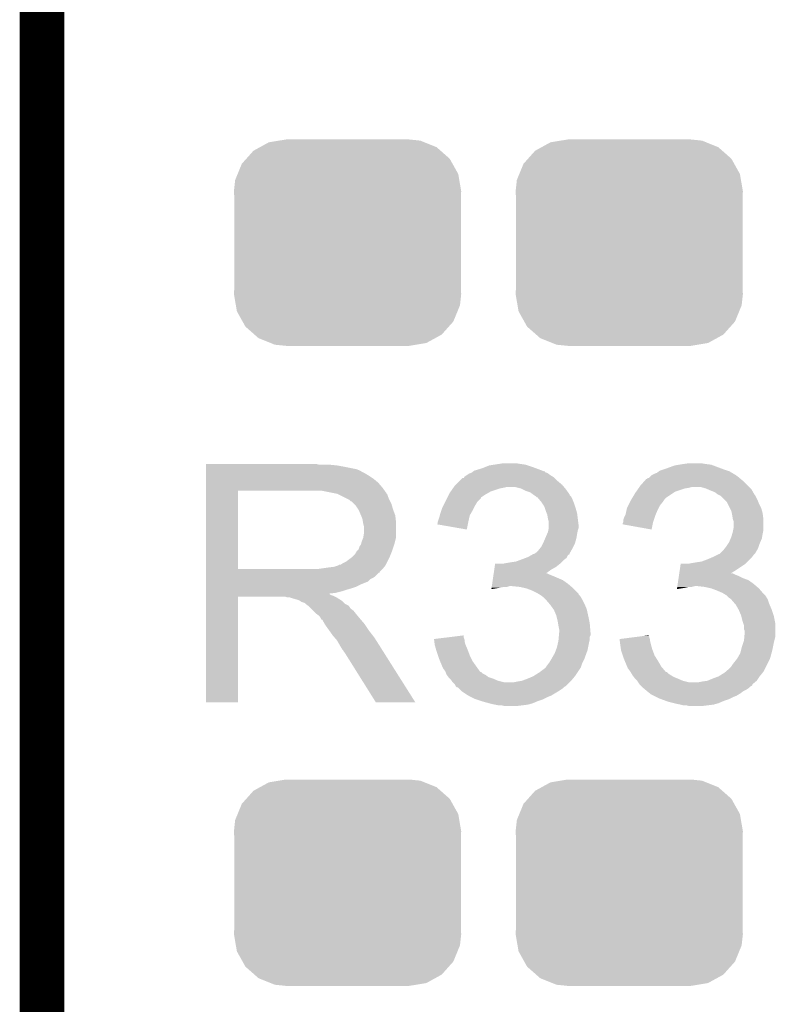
# Model space of a CAD drawing. Extents: x -1.3 to 24.2, y -3.9 to 53.4.
# Tile 30 of 42: x -1.3 to 1.2, y 28.4 to 31.7. Entities that reach past the tile are written whole.
import ezdxf

# ---------------------------------------------------------------- set-up
doc = ezdxf.new("R2010")
doc.units = 0
doc.layers.get('0').update_dxf_attribs({"linetype": 'CONTINUOUS'})
for name, color, linetype in [('LTE_CAT_1_5_CLICK_V101_GKO', 9, 'CONTINUOUS'), ('LTE_CAT_1_5_CLICK_V101_GTO', 11, 'CONTINUOUS'), ('LTE_CAT_1_5_CLICK_V101_GTS', 8, 'CONTINUOUS')]:
    doc.layers.add(name, color=color, linetype=linetype)

# ---------------------------------------------------------------- blocks, each defined once
blk = doc.blocks.new('CUSTOM_49')
for points in [[(-0.298526, 0.325596), (-0.268438, 0.342124), (0.30335, 0.325596), (0.2622, 0.342124)], [(-0.268438, 0.342124), (-0.233628, 0.347838), (0.2622, 0.342124), (0.247972, 0.347838)], [(-0.233628, 0.347838), (-0.20955, 0.35179), (0.247972, 0.347838), (0.20955, 0.35179)], [(-0.34504, 0.286174), (-0.320744, 0.31339), (0.348152, 0.286174), (0.317222, 0.31339)], [(-0.320744, 0.31339), (-0.298526, 0.325596), (0.317222, 0.31339), (0.30335, 0.325596)], [(-0.37475, 0.234078), (-0.360486, 0.26887), (0.377262, 0.234078), (0.357822, 0.26887)], [(-0.360486, 0.26887), (-0.34504, 0.286174), (0.357822, 0.26887), (0.348152, 0.286174)], [(-0.38735, 0.17526), (-0.383124, 0.213652), (0.38735, 0.17526), (0.380766, 0.213652)], [(-0.383124, 0.213652), (-0.37475, 0.234078), (0.380766, 0.213652), (0.377262, 0.234078)], [(-0.38608, 0.154124), (-0.38735, 0.17526), (0.38608, 0.154124), (0.38735, 0.17526)], [(-0.38608, -0.154124), (-0.38608, 0.154124), (0.38608, -0.154124), (0.38608, 0.154124)], [(-0.38735, -0.17526), (-0.38608, -0.154124), (0.38735, -0.17526), (0.38608, -0.154124)], [(-0.380764, -0.213652), (-0.38735, -0.17526), (0.383124, -0.213652), (0.38735, -0.17526)], [(-0.377262, -0.234078), (-0.380764, -0.213652), (0.374748, -0.234078), (0.383124, -0.213652)], [(-0.35782, -0.26887), (-0.377262, -0.234078), (0.360486, -0.26887), (0.374748, -0.234078)], [(-0.348152, -0.286174), (-0.35782, -0.26887), (0.345038, -0.286174), (0.360486, -0.26887)], [(-0.31722, -0.31339), (-0.348152, -0.286174), (0.320744, -0.31339), (0.345038, -0.286174)], [(-0.30335, -0.325596), (-0.31722, -0.31339), (0.298524, -0.325596), (0.320744, -0.31339)], [(-0.262198, -0.342124), (-0.30335, -0.325596), (0.268438, -0.342124), (0.298524, -0.325596)], [(-0.247972, -0.347838), (-0.262198, -0.342124), (0.233626, -0.347838), (0.268438, -0.342124)], [(-0.20955, -0.35179), (-0.247972, -0.347838), (0.20955, -0.35179), (0.233626, -0.347838)]]:
    blk.add_solid(points)

msp = doc.modelspace()

# ---------------------------------------------------------------- linework, layer by layer
at = {"layer": 'LTE_CAT_1_5_CLICK_V101_GKO', "const_width": 0.1524}
msp.add_lwpolyline([(-1.27, -3.81), (-1.27, 51.054)], dxfattribs=at)
at = {"layer": 'LTE_CAT_1_5_CLICK_V101_GTO'}
for points in [[(-0.71118, 30.22854), (-0.711178, 30.23108), (-0.325118, 30.22854), (-0.335278, 30.23108)], [(-0.71118, 30.226), (-0.71118, 30.22854), (-0.26416, 30.226), (-0.28956, 30.22854)], [(-0.71118, 30.22092), (-0.71118, 30.226), (-0.23622, 30.22092), (-0.26416, 30.226)], [(-0.71118, 30.213298), (-0.71118, 30.22092), (-0.198118, 30.213298), (-0.23622, 30.22092)], [(-0.71118, 30.208218), (-0.71118, 30.213298), (-0.185418, 30.208218), (-0.198118, 30.213298)], [(0.203202, 30.208222), (0.2286, 30.215838), (0.435186, 30.208222), (0.414874, 30.215838)], [(0.2286, 30.215838), (0.241302, 30.22092), (0.414874, 30.215838), (0.40132, 30.22092)], [(0.241302, 30.22092), (0.254002, 30.226), (0.40132, 30.22092), (0.386078, 30.226)], [(0.254002, 30.226), (0.270498, 30.228538), (0.386078, 30.226), (0.378462, 30.228538)], [(0.270498, 30.228538), (0.28702, 30.23108), (0.378462, 30.228538), (0.36068, 30.23108)], [(0.28702, 30.23108), (0.302262, 30.23362), (0.36068, 30.23108), (0.345438, 30.23362)], [(0.835662, 30.20822), (0.8509, 30.2133), (1.066794, 30.20822), (1.05156, 30.2133)], [(0.8509, 30.2133), (0.85852, 30.21584), (1.05156, 30.2133), (1.044788, 30.21584)], [(0.85852, 30.21584), (0.886462, 30.226), (1.044788, 30.21584), (1.017694, 30.226)], [(0.886462, 30.226), (0.901688, 30.228538), (1.017694, 30.226), (1.010924, 30.228538)], [(0.901688, 30.228538), (0.91694, 30.23108), (1.010924, 30.228538), (0.9906, 30.23108)], [(0.91694, 30.23108), (0.934722, 30.23362), (0.9906, 30.23108), (0.975358, 30.23362)], [(-0.71118, 30.20314), (-0.71118, 30.208218), (-0.177798, 30.20314), (-0.185418, 30.208218)], [(-0.71118, 30.19806), (-0.71118, 30.20314), (-0.167642, 30.19806), (-0.177798, 30.20314)], [(-0.71118, 30.190442), (-0.71118, 30.19806), (-0.15494, 30.190442), (-0.167642, 30.19806)], [(-0.71118, 30.18028), (-0.71118, 30.190442), (-0.1397, 30.18028), (-0.15494, 30.190442)], [(-0.71118, 30.16758), (-0.71118, 30.18028), (-0.124458, 30.16758), (-0.1397, 30.18028)], [(0.152402, 30.17266), (0.162566, 30.18282), (0.48768, 30.17266), (0.47752, 30.18282)], [(0.162566, 30.18282), (0.167646, 30.182834), (0.47752, 30.18282), (0.477506, 30.182834)], [(0.167646, 30.182834), (0.16891, 30.185358), (0.477506, 30.182834), (0.474982, 30.185358)], [(0.16891, 30.185358), (0.170184, 30.1879), (0.474982, 30.185358), (0.470746, 30.1879)], [(0.170184, 30.1879), (0.177798, 30.192978), (0.470746, 30.1879), (0.462282, 30.192978)], [(0.177798, 30.192978), (0.18542, 30.19806), (0.462282, 30.192978), (0.455506, 30.19806)], [(0.18542, 30.19806), (0.19303, 30.200598), (0.455506, 30.19806), (0.452122, 30.200598)], [(0.19303, 30.200598), (0.193042, 30.200602), (0.452122, 30.200598), (0.452112, 30.200602)], [(0.193042, 30.200602), (0.19642, 30.203136), (0.452112, 30.200602), (0.444516, 30.203136)], [(0.19642, 30.203136), (0.199782, 30.205658), (0.444516, 30.203136), (0.4445, 30.205658)], [(0.199782, 30.205658), (0.199812, 30.20568), (0.4445, 30.205658), (0.441964, 30.20568)], [(0.199812, 30.20568), (0.203202, 30.208222), (0.441964, 30.20568), (0.435186, 30.208222)], [(0.783172, 30.172662), (0.789946, 30.18028), (1.120138, 30.172662), (1.110998, 30.18028)], [(0.789946, 30.18028), (0.792486, 30.180286), (1.110998, 30.18028), (1.11099, 30.180286)], [(0.792486, 30.180286), (0.795026, 30.18282), (1.11099, 30.180286), (1.10795, 30.18282)], [(0.795026, 30.18282), (0.797566, 30.182826), (1.10795, 30.18282), (1.107942, 30.182826)], [(0.797566, 30.182826), (0.8001, 30.18536), (1.107942, 30.182826), (1.1049, 30.18536)], [(0.8001, 30.18536), (0.80772, 30.19298), (1.1049, 30.18536), (1.09474, 30.19298)], [(0.80772, 30.19298), (0.807724, 30.192982), (1.09474, 30.19298), (1.094738, 30.192982)], [(0.807724, 30.192982), (0.817882, 30.19806), (1.094738, 30.192982), (1.086272, 30.19806)], [(0.817882, 30.19806), (0.825496, 30.2006), (1.086272, 30.19806), (1.082038, 30.2006)], [(0.825496, 30.2006), (0.825502, 30.200602), (1.082038, 30.2006), (1.082036, 30.200602)], [(0.825502, 30.200602), (0.828884, 30.203138), (1.082036, 30.200602), (1.076964, 30.203138)], [(0.828884, 30.203138), (0.832268, 30.205676), (1.076964, 30.203138), (1.074422, 30.205676)], [(0.832268, 30.205676), (0.835662, 30.20822), (1.074422, 30.205676), (1.066794, 30.20822)], [(-0.711182, 30.149802), (-0.71118, 30.16758), (-0.10922, 30.149802), (-0.124458, 30.16758)], [(-0.711182, 30.13964), (-0.711182, 30.149802), (-0.101962, 30.13964), (-0.10922, 30.149802)], [(0.122936, 30.1371), (0.130046, 30.147258), (0.259078, 30.1371), (0.28956, 30.147258)], [(0.130046, 30.147258), (0.131826, 30.1498), (0.28956, 30.147258), (0.30226, 30.1498)], [(0.131826, 30.1498), (0.133604, 30.15234), (0.30226, 30.1498), (0.312418, 30.15234)], [(0.133604, 30.15234), (0.137162, 30.157422), (0.509272, 30.15234), (0.505036, 30.157422)], [(0.137162, 30.157422), (0.139698, 30.159958), (0.505036, 30.157422), (0.502922, 30.159958)], [(0.139698, 30.159958), (0.152402, 30.17266), (0.502922, 30.159958), (0.48768, 30.17266)], [(0.363218, 30.147262), (0.342898, 30.15234), (0.513502, 30.147262), (0.509272, 30.15234)], [(0.368302, 30.14472), (0.363218, 30.147262), (0.51562, 30.14472), (0.513502, 30.147262)], [(0.37846, 30.13964), (0.368302, 30.14472), (0.519248, 30.13964), (0.51562, 30.14472)], [(0.755392, 30.137098), (0.762506, 30.147258), (0.888996, 30.137098), (0.919478, 30.147258)], [(0.762506, 30.147258), (0.764284, 30.1498), (0.919478, 30.147258), (0.93472, 30.1498)], [(0.764284, 30.1498), (0.766064, 30.15234), (0.93472, 30.1498), (0.944878, 30.15234)], [(0.766064, 30.15234), (0.769622, 30.157422), (1.14046, 30.15234), (1.135378, 30.157422)], [(0.769622, 30.157422), (0.783172, 30.172662), (1.135378, 30.157422), (1.120138, 30.172662)], [(0.99314, 30.147262), (0.975358, 30.15234), (1.145538, 30.147262), (1.14046, 30.15234)], [(0.999076, 30.144718), (0.99314, 30.147262), (1.148082, 30.144718), (1.145538, 30.147262)], [(1.01092, 30.13964), (0.999076, 30.144718), (1.150986, 30.13964), (1.148082, 30.144718)], [(-0.711188, 29.872962), (-0.711182, 30.13962), (-0.60198, 29.872962), (-0.601978, 30.13962)], [(-0.711182, 30.13962), (-0.711182, 30.13964), (-0.601978, 30.13962), (-0.34798, 30.13964)], [(-0.276844, 30.132016), (-0.314958, 30.13964), (-0.09652, 30.132016), (-0.101962, 30.13964)], [(-0.264166, 30.12948), (-0.276844, 30.132016), (-0.096498, 30.12948), (-0.09652, 30.132016)], [(-0.264158, 30.129478), (-0.264166, 30.12948), (-0.096182, 30.129478), (-0.096498, 30.12948)], [(-0.26413, 30.129464), (-0.264158, 30.129478), (-0.093976, 30.129464), (-0.096182, 30.129478)], [(-0.248922, 30.12186), (-0.26413, 30.129464), (-0.09144, 30.12186), (-0.093976, 30.129464)], [(-0.223522, 30.10916), (-0.248922, 30.12186), (-0.08636, 30.10916), (-0.09144, 30.12186)], [(-0.22352, 30.109158), (-0.223522, 30.10916), (-0.086358, 30.109158), (-0.08636, 30.10916)], [(-0.218434, 30.10408), (-0.22352, 30.109158), (-0.083818, 30.10408), (-0.086358, 30.109158)], [(0.104138, 30.101538), (0.110488, 30.114234), (0.213358, 30.101538), (0.226054, 30.114234)], [(0.110488, 30.114234), (0.111756, 30.11677), (0.226054, 30.114234), (0.22606, 30.11677)], [(0.111756, 30.11677), (0.11684, 30.12694), (0.22606, 30.11677), (0.2413, 30.12694)], [(0.11684, 30.12694), (0.119382, 30.13202), (0.2413, 30.12694), (0.250188, 30.13202)], [(0.119382, 30.13202), (0.122936, 30.1371), (0.250188, 30.13202), (0.259078, 30.1371)], [(0.393698, 30.13456), (0.37846, 30.13964), (0.522876, 30.13456), (0.519248, 30.13964)], [(0.40386, 30.12694), (0.393698, 30.13456), (0.528318, 30.12694), (0.522876, 30.13456)], [(0.403866, 30.126936), (0.40386, 30.12694), (0.52832, 30.126936), (0.528318, 30.12694)], [(0.40768, 30.124394), (0.403866, 30.126936), (0.528326, 30.124394), (0.52832, 30.126936)], [(0.41148, 30.12186), (0.40768, 30.124394), (0.53086, 30.12186), (0.528326, 30.124394)], [(0.414024, 30.119316), (0.41148, 30.12186), (0.533402, 30.119316), (0.53086, 30.12186)], [(0.416554, 30.116786), (0.414024, 30.119316), (0.534668, 30.116786), (0.533402, 30.119316)], [(0.419092, 30.11678), (0.416554, 30.116786), (0.53467, 30.11678), (0.534668, 30.116786)], [(0.425446, 30.10916), (0.419092, 30.11678), (0.53848, 30.10916), (0.53467, 30.11678)], [(0.4318, 30.10154), (0.425446, 30.10916), (0.54153, 30.10154), (0.53848, 30.10916)], [(0.7366, 30.106618), (0.738124, 30.10916), (0.849204, 30.106618), (0.8509, 30.10916)], [(0.738124, 30.10916), (0.742694, 30.116778), (0.8509, 30.10916), (0.858518, 30.116778)], [(0.742694, 30.116778), (0.751838, 30.13202), (0.858518, 30.116778), (0.881378, 30.13202)], [(0.751838, 30.13202), (0.755392, 30.137098), (0.881378, 30.13202), (0.888996, 30.137098)], [(1.02362, 30.13456), (1.01092, 30.13964), (1.153888, 30.13456), (1.150986, 30.13964)], [(1.03378, 30.126942), (1.02362, 30.13456), (1.158242, 30.126942), (1.153888, 30.13456)], [(1.033784, 30.12694), (1.03378, 30.126942), (1.158242, 30.12694), (1.158242, 30.126942)], [(1.03887, 30.124396), (1.033784, 30.12694), (1.160782, 30.124396), (1.158242, 30.12694)], [(1.043936, 30.121862), (1.03887, 30.124396), (1.16205, 30.121862), (1.160782, 30.124396)], [(1.056638, 30.10916), (1.043936, 30.121862), (1.1684, 30.10916), (1.16205, 30.121862)], [(1.064258, 30.10154), (1.056638, 30.10916), (1.171448, 30.10154), (1.1684, 30.10916)], [(-0.215894, 30.104074), (-0.218434, 30.10408), (-0.083816, 30.104074), (-0.083818, 30.10408)], [(-0.205738, 30.093918), (-0.215894, 30.104074), (-0.078738, 30.093918), (-0.083816, 30.104074)], [(-0.20066, 30.08884), (-0.205738, 30.093918), (-0.077286, 30.08884), (-0.078738, 30.093918)], [(-0.192192, 30.07614), (-0.20066, 30.08884), (-0.07366, 30.07614), (-0.077286, 30.08884)], [(-0.1905, 30.0736), (-0.192192, 30.07614), (-0.072706, 30.0736), (-0.07366, 30.07614)], [(0.09144, 30.073602), (0.09398, 30.08122), (0.19812, 30.073602), (0.201928, 30.08122)], [(0.09398, 30.08122), (0.09779, 30.08884), (0.201928, 30.08122), (0.20574, 30.08884)], [(0.09779, 30.08884), (0.104138, 30.101538), (0.20574, 30.08884), (0.213358, 30.101538)], [(0.435186, 30.096462), (0.4318, 30.10154), (0.54356, 30.096462), (0.54153, 30.10154)], [(0.441958, 30.086304), (0.435186, 30.096462), (0.546946, 30.086304), (0.54356, 30.096462)], [(0.443654, 30.08122), (0.441958, 30.086304), (0.54864, 30.08122), (0.546946, 30.086304)], [(0.44704, 30.071058), (0.443654, 30.08122), (0.551544, 30.071058), (0.54864, 30.08122)], [(0.722206, 30.0736), (0.7239, 30.081222), (0.82804, 30.0736), (0.83185, 30.081222)], [(0.7239, 30.081222), (0.727708, 30.088838), (0.83185, 30.081222), (0.835658, 30.088838)], [(0.727708, 30.088838), (0.73406, 30.10154), (0.835658, 30.088838), (0.84582, 30.10154)], [(0.73406, 30.10154), (0.7366, 30.106618), (0.84582, 30.10154), (0.849204, 30.106618)], [(1.0668, 30.09646), (1.064258, 30.10154), (1.17348, 30.09646), (1.171448, 30.10154)], [(1.07442, 30.081218), (1.0668, 30.09646), (1.181102, 30.081218), (1.17348, 30.09646)], [(1.079498, 30.071062), (1.07442, 30.081218), (1.184004, 30.071062), (1.181102, 30.081218)], [(-0.18288, 30.05582), (-0.1905, 30.0736), (-0.06604, 30.05582), (-0.072706, 30.0736)], [(-0.182878, 30.055818), (-0.18288, 30.05582), (-0.06604, 30.055818), (-0.06604, 30.05582)], [(-0.1778, 30.043118), (-0.182878, 30.055818), (-0.064628, 30.043118), (-0.06604, 30.055818)], [(-0.176106, 30.032958), (-0.1778, 30.043118), (-0.0635, 30.032958), (-0.064628, 30.043118)], [(0.078742, 30.032962), (0.083818, 30.0482), (0.18288, 30.032962), (0.186264, 30.0482)], [(0.083818, 30.0482), (0.085722, 30.055816), (0.186264, 30.0482), (0.187958, 30.055816)], [(0.085722, 30.055816), (0.08636, 30.058358), (0.187958, 30.055816), (0.18941, 30.058358)], [(0.08636, 30.058358), (0.09144, 30.073602), (0.18941, 30.058358), (0.19812, 30.073602)], [(0.450088, 30.063438), (0.44704, 30.071058), (0.55372, 30.063438), (0.551544, 30.071058)], [(0.452118, 30.058362), (0.450088, 30.063438), (0.554356, 30.058362), (0.55372, 30.063438)], [(0.45466, 30.04312), (0.452118, 30.058362), (0.55626, 30.04312), (0.554356, 30.058362)], [(0.457198, 30.035502), (0.45466, 30.04312), (0.557212, 30.035502), (0.55626, 30.04312)], [(0.7112, 30.032964), (0.711202, 30.040582), (0.8128, 30.032964), (0.81534, 30.040582)], [(0.711202, 30.040582), (0.71374, 30.0482), (0.81534, 30.040582), (0.81788, 30.0482)], [(0.71374, 30.0482), (0.71755, 30.05582), (0.81788, 30.0482), (0.82042, 30.05582)], [(0.71755, 30.05582), (0.718822, 30.058362), (0.82042, 30.05582), (0.821508, 30.058362)], [(0.718822, 30.058362), (0.722206, 30.0736), (0.821508, 30.058362), (0.82804, 30.0736)], [(1.081024, 30.063438), (1.079498, 30.071062), (1.18618, 30.063438), (1.184004, 30.071062)], [(1.08204, 30.05836), (1.081024, 30.063438), (1.186816, 30.05836), (1.18618, 30.063438)], [(1.08458, 30.04312), (1.08204, 30.05836), (1.18872, 30.04312), (1.186816, 30.05836)], [(1.084582, 30.043118), (1.08458, 30.04312), (1.18872, 30.043118), (1.18872, 30.04312)], [(1.087118, 30.035502), (1.084582, 30.043118), (1.18872, 30.035502), (1.18872, 30.043118)], [(-0.17526, 30.02788), (-0.176106, 30.032958), (-0.0635, 30.02788), (-0.0635, 30.032958)], [(-0.17272, 30.017718), (-0.17526, 30.02788), (-0.0635, 30.017718), (-0.0635, 30.02788)], [(-0.17272, 29.994858), (-0.17272, 30.017718), (-0.0635, 29.994858), (-0.0635, 30.017718)], [(0.07623, 30.025372), (0.07874, 30.027886), (0.181354, 30.025372), (0.18186, 30.027886)], [(0.177778, 30.007564), (0.07623, 30.025372), (0.177778, 30.007564), (0.181354, 30.025372)], [(0.07874, 30.03296), (0.078742, 30.032962), (0.18288, 30.03296), (0.18288, 30.032962)], [(0.07874, 30.027886), (0.07874, 30.03296), (0.18186, 30.027886), (0.18288, 30.03296)], [(0.455674, 30.005018), (0.457198, 30.012638), (0.55626, 30.005018), (0.558798, 30.012638)], [(0.4572, 30.022798), (0.457198, 30.035502), (0.5588, 30.022798), (0.557212, 30.035502)], [(0.457198, 30.012638), (0.4572, 30.012642), (0.558798, 30.012638), (0.558798, 30.012642)], [(0.4572, 30.012642), (0.4572, 30.022798), (0.558798, 30.012642), (0.5588, 30.022798)], [(0.70866, 30.025358), (0.708662, 30.027884), (0.811272, 30.025358), (0.81178, 30.027884)], [(0.807698, 30.007564), (0.70866, 30.025358), (0.807698, 30.007564), (0.811272, 30.025358)], [(0.708662, 30.027884), (0.711196, 30.032958), (0.81178, 30.027884), (0.8128, 30.032958)], [(0.711196, 30.032958), (0.7112, 30.032964), (0.8128, 30.032958), (0.8128, 30.032964)], [(1.085594, 30.005018), (1.08712, 30.012642), (1.18872, 30.005018), (1.18872, 30.012642)], [(1.08712, 30.012642), (1.087118, 30.035502), (1.18872, 30.012642), (1.18872, 30.035502)], [(-0.18034, 29.966918), (-0.175262, 29.979618), (-0.066676, 29.966918), (-0.0635, 29.979618)], [(-0.175262, 29.979618), (-0.17272, 29.994858), (-0.0635, 29.979618), (-0.0635, 29.994858)], [(0.43942, 29.96438), (0.44486, 29.977078), (0.54755, 29.96438), (0.55118, 29.977078)], [(0.44486, 29.977078), (0.451392, 29.99232), (0.55118, 29.977078), (0.55372, 29.99232)], [(0.451392, 29.99232), (0.45466, 29.999942), (0.55372, 29.99232), (0.555244, 29.999942)], [(0.45466, 29.999942), (0.455674, 30.005018), (0.555244, 29.999942), (0.55626, 30.005018)], [(1.07188, 29.96438), (1.077322, 29.977078), (1.178196, 29.96438), (1.183638, 29.977078)], [(1.077322, 29.977078), (1.079502, 29.98216), (1.183638, 29.977078), (1.184484, 29.98216)], [(1.079502, 29.98216), (1.082404, 29.99232), (1.184484, 29.98216), (1.18618, 29.99232)], [(1.082404, 29.99232), (1.08458, 29.999938), (1.18618, 29.99232), (1.187702, 29.999938)], [(1.08458, 29.999938), (1.085594, 30.005018), (1.187702, 29.999938), (1.18872, 30.005018)], [(-0.193054, 29.93644), (-0.1905, 29.94152), (-0.0762, 29.93644), (-0.074508, 29.94152)], [(-0.1905, 29.94152), (-0.18796, 29.94914), (-0.074508, 29.94152), (-0.071968, 29.94914)], [(-0.18796, 29.94914), (-0.182882, 29.956756), (-0.071968, 29.94914), (-0.06943, 29.956756)], [(-0.182882, 29.956756), (-0.182246, 29.959302), (-0.06943, 29.956756), (-0.06858, 29.959302)], [(-0.182246, 29.959302), (-0.18034, 29.966918), (-0.06858, 29.959302), (-0.066676, 29.966918)], [(0.421642, 29.936442), (0.427738, 29.944062), (0.534126, 29.936442), (0.53848, 29.944062)], [(0.427738, 29.944062), (0.431802, 29.949142), (0.53848, 29.944062), (0.54102, 29.949142)], [(0.431802, 29.949142), (0.43688, 29.9593), (0.54102, 29.949142), (0.5461, 29.9593)], [(0.43688, 29.9593), (0.43942, 29.96438), (0.5461, 29.9593), (0.54755, 29.96438)], [(1.051562, 29.936442), (1.057654, 29.944058), (1.166586, 29.936442), (1.17094, 29.944058)], [(1.057654, 29.944058), (1.06172, 29.94914), (1.17094, 29.944058), (1.172632, 29.94914)], [(1.06172, 29.94914), (1.068492, 29.9593), (1.172632, 29.94914), (1.17602, 29.9593)], [(1.068492, 29.9593), (1.07188, 29.96438), (1.17602, 29.9593), (1.178196, 29.96438)], [(-0.233682, 29.89834), (-0.21675, 29.91104), (-0.09271, 29.89834), (-0.08636, 29.91104)], [(-0.21675, 29.91104), (-0.213362, 29.91358), (-0.08636, 29.91104), (-0.085344, 29.91358)], [(-0.213362, 29.91358), (-0.203202, 29.923738), (-0.085344, 29.91358), (-0.081282, 29.923738)], [(-0.203202, 29.923738), (-0.195584, 29.93643), (-0.081282, 29.923738), (-0.076204, 29.93643)], [(-0.195584, 29.93643), (-0.193054, 29.93644), (-0.076204, 29.93643), (-0.0762, 29.93644)], [(0.35898, 29.903418), (0.379308, 29.91104), (0.508, 29.903418), (0.518156, 29.91104)], [(0.379308, 29.91104), (0.386082, 29.91358), (0.518156, 29.91104), (0.519426, 29.91358)], [(0.386082, 29.91358), (0.399408, 29.921194), (0.519426, 29.91358), (0.523238, 29.921194)], [(0.399408, 29.921194), (0.403854, 29.923734), (0.523238, 29.921194), (0.528306, 29.923734)], [(0.403854, 29.923734), (0.403866, 29.92374), (0.528306, 29.923734), (0.528306, 29.92374)], [(0.403866, 29.92374), (0.406406, 29.923744), (0.528306, 29.92374), (0.528306, 29.923744)], [(0.406406, 29.923744), (0.4102, 29.926274), (0.528306, 29.923744), (0.52832, 29.926274)], [(0.4102, 29.926274), (0.414022, 29.928822), (0.52832, 29.926274), (0.529774, 29.928822)], [(0.414022, 29.928822), (0.421642, 29.936442), (0.529774, 29.928822), (0.534126, 29.936442)], [(0.99822, 29.90596), (1.010072, 29.91104), (1.142998, 29.90596), (1.148078, 29.91104)], [(1.010072, 29.91104), (1.016, 29.91358), (1.148078, 29.91104), (1.149982, 29.91358)], [(1.016, 29.91358), (1.031238, 29.921198), (1.149982, 29.91358), (1.1557, 29.921198)], [(1.031238, 29.921198), (1.036324, 29.92374), (1.1557, 29.921198), (1.158238, 29.92374)], [(1.036324, 29.92374), (1.038866, 29.923746), (1.158238, 29.92374), (1.158244, 29.923746)], [(1.038866, 29.923746), (1.0414, 29.92628), (1.158244, 29.923746), (1.160778, 29.92628)], [(1.0414, 29.92628), (1.051562, 29.936442), (1.160778, 29.92628), (1.166586, 29.936442)], [(-0.711188, 29.87294), (-0.711188, 29.872962), (-0.330202, 29.87294), (-0.60198, 29.872962)], [(-0.711188, 29.862774), (-0.711188, 29.87294), (-0.11938, 29.862774), (-0.10922, 29.87294)], [(-0.330202, 29.87294), (-0.29464, 29.87802), (-0.10922, 29.87294), (-0.105156, 29.87802)], [(-0.29464, 29.87802), (-0.274322, 29.88056), (-0.105156, 29.87802), (-0.103124, 29.88056)], [(-0.274322, 29.88056), (-0.259084, 29.88564), (-0.103124, 29.88056), (-0.09906, 29.88564)], [(-0.259084, 29.88564), (-0.256546, 29.888174), (-0.09906, 29.88564), (-0.097794, 29.888174)], [(-0.256546, 29.888174), (-0.251464, 29.88818), (-0.097794, 29.888174), (-0.09779, 29.88818)], [(-0.251464, 29.88818), (-0.243842, 29.893258), (-0.09779, 29.88818), (-0.095252, 29.893258)], [(-0.243842, 29.893258), (-0.233682, 29.89834), (-0.095252, 29.893258), (-0.09271, 29.89834)], [(0.271346, 29.8704), (0.272842, 29.880558), (0.464818, 29.8704), (0.482598, 29.880558)], [(0.272842, 29.880558), (0.274338, 29.890718), (0.482598, 29.880558), (0.495298, 29.890718)], [(0.274338, 29.890718), (0.27434, 29.89072), (0.495298, 29.890718), (0.4953, 29.89072)], [(0.299722, 29.89072), (0.31242, 29.89326), (0.4953, 29.89072), (0.49784, 29.89326)], [(0.31242, 29.89326), (0.32766, 29.8958), (0.49784, 29.89326), (0.50038, 29.8958)], [(0.32766, 29.8958), (0.345444, 29.898342), (0.50038, 29.8958), (0.502922, 29.898342)], [(0.345444, 29.898342), (0.35898, 29.903418), (0.502922, 29.898342), (0.508, 29.903418)], [(0.903806, 29.8704), (0.9068, 29.89072), (1.09728, 29.8704), (1.12776, 29.89072)], [(0.932182, 29.89072), (0.94488, 29.89326), (1.12776, 29.89072), (1.130298, 29.89326)], [(0.94488, 29.89326), (0.96012, 29.8958), (1.130298, 29.89326), (1.132838, 29.8958)], [(0.96012, 29.8958), (0.977904, 29.898342), (1.132838, 29.8958), (1.13538, 29.898342)], [(0.977904, 29.898342), (0.99822, 29.90596), (1.13538, 29.898342), (1.142998, 29.90596)], [(-0.71119, 29.86024), (-0.711188, 29.862774), (-0.119402, 29.86024), (-0.11938, 29.862774)], [(-0.71119, 29.860234), (-0.71119, 29.86024), (-0.121926, 29.860234), (-0.119402, 29.86024)], [(-0.71119, 29.84754), (-0.71119, 29.860234), (-0.13462, 29.84754), (-0.121926, 29.860234)], [(-0.71119, 29.84246), (-0.71119, 29.84754), (-0.142242, 29.84246), (-0.13462, 29.84754)], [(-0.71119, 29.837378), (-0.71119, 29.84246), (-0.1524, 29.837378), (-0.142242, 29.84246)], [(0.266108, 29.834838), (0.268354, 29.85008), (0.505462, 29.834838), (0.4699, 29.85008)], [(0.268354, 29.85008), (0.269102, 29.85516), (0.4699, 29.85008), (0.4572, 29.85516)], [(0.269102, 29.85516), (0.269476, 29.857698), (0.4572, 29.85516), (0.452124, 29.857698)], [(0.269476, 29.8577), (0.271346, 29.8704), (0.447108, 29.8577), (0.464818, 29.8704)], [(0.269476, 29.857698), (0.269476, 29.8577), (0.452124, 29.857698), (0.447108, 29.8577)], [(0.898568, 29.834838), (0.89969, 29.84246), (1.137922, 29.834838), (1.1176, 29.84246)], [(0.89969, 29.84246), (0.900814, 29.85008), (1.1176, 29.84246), (1.10236, 29.85008)], [(0.900814, 29.85008), (0.901562, 29.85516), (1.10236, 29.85008), (1.08966, 29.85516)], [(0.901562, 29.85516), (0.901936, 29.857698), (1.08966, 29.85516), (1.084584, 29.857698)], [(0.901936, 29.8577), (0.903806, 29.8704), (1.077036, 29.8577), (1.09728, 29.8704)], [(0.901936, 29.857698), (0.901936, 29.8577), (1.084584, 29.857698), (1.077036, 29.8577)], [(-0.71119, 29.82976), (-0.71119, 29.837378), (-0.160024, 29.82976), (-0.1524, 29.837378)], [(-0.71119, 29.8196), (-0.71119, 29.82976), (-0.18542, 29.8196), (-0.160024, 29.82976)], [(-0.71119, 29.81198), (-0.71119, 29.8196), (-0.200662, 29.81198), (-0.18542, 29.8196)], [(-0.71119, 29.8069), (-0.71119, 29.81198), (-0.2159, 29.8069), (-0.200662, 29.81198)], [(-0.71119, 29.80182), (-0.71119, 29.8069), (-0.23368, 29.80182), (-0.2159, 29.8069)], [(0.261624, 29.804388), (0.262368, 29.80944), (0.261624, 29.804388), (0.2921, 29.80944)], [(0.262368, 29.80944), (0.262742, 29.81198), (0.2921, 29.80944), (0.304798, 29.81198)], [(0.262742, 29.81198), (0.263116, 29.814518), (0.314956, 29.81198), (0.322578, 29.814518)], [(0.263116, 29.81452), (0.264238, 29.82214), (0.532132, 29.81452), (0.52324, 29.82214)], [(0.263116, 29.814518), (0.263116, 29.81452), (0.322578, 29.814518), (0.332742, 29.81452)], [(0.264238, 29.82214), (0.266108, 29.834838), (0.52324, 29.82214), (0.505462, 29.834838)], [(0.358138, 29.81198), (0.332742, 29.81452), (0.535096, 29.81198), (0.532132, 29.81452)], [(0.38099, 29.806902), (0.358138, 29.81198), (0.54102, 29.806902), (0.535096, 29.81198)], [(0.380998, 29.8069), (0.38099, 29.806902), (0.541022, 29.8069), (0.54102, 29.806902)], [(0.40132, 29.79928), (0.380998, 29.8069), (0.54864, 29.79928), (0.541022, 29.8069)], [(0.894084, 29.804388), (0.894828, 29.80944), (0.894084, 29.804388), (0.92456, 29.80944)], [(0.894828, 29.80944), (0.895202, 29.81198), (0.92456, 29.80944), (0.934718, 29.81198)], [(0.895202, 29.81198), (0.895576, 29.81452), (0.944878, 29.81198), (0.955038, 29.81452)], [(0.895576, 29.81452), (0.896698, 29.82214), (1.164592, 29.81452), (1.1557, 29.82214)], [(0.896698, 29.82214), (0.898568, 29.834838), (1.1557, 29.82214), (1.137922, 29.834838)], [(0.988058, 29.81198), (0.965198, 29.81452), (1.167556, 29.81198), (1.164592, 29.81452)], [(1.010918, 29.8069), (0.988058, 29.81198), (1.173482, 29.8069), (1.167556, 29.81198)], [(1.03124, 29.79928), (1.010918, 29.8069), (1.180012, 29.79928), (1.173482, 29.8069)], [(-0.7112, 29.418302), (-0.711192, 29.778938), (-0.602002, 29.418302), (-0.60198, 29.778938)], [(-0.711192, 29.786578), (-0.71119, 29.789086), (-0.289556, 29.786578), (-0.292068, 29.789086)], [(-0.711192, 29.78404), (-0.711192, 29.786578), (-0.284478, 29.78404), (-0.289556, 29.786578)], [(-0.711192, 29.7815), (-0.711192, 29.78404), (-0.27686, 29.7815), (-0.284478, 29.78404)], [(-0.711192, 29.77896), (-0.711192, 29.7815), (-0.27178, 29.77896), (-0.27686, 29.7815)], [(-0.711192, 29.778938), (-0.711192, 29.77896), (-0.60198, 29.778938), (-0.441964, 29.77896)], [(-0.71119, 29.796742), (-0.71119, 29.80182), (-0.24892, 29.796742), (-0.23368, 29.80182)], [(-0.71119, 29.79166), (-0.71119, 29.796742), (-0.269242, 29.79166), (-0.24892, 29.796742)], [(-0.71119, 29.789086), (-0.71119, 29.79166), (-0.292068, 29.789086), (-0.269242, 29.79166)], [(-0.434342, 29.776422), (-0.441964, 29.77896), (-0.266704, 29.776422), (-0.27178, 29.77896)], [(-0.424186, 29.77642), (-0.434342, 29.776422), (-0.266702, 29.77642), (-0.266704, 29.776422)], [(-0.421646, 29.773886), (-0.424186, 29.77642), (-0.262646, 29.773886), (-0.266702, 29.77642)], [(-0.419102, 29.77388), (-0.421646, 29.773886), (-0.262636, 29.77388), (-0.262646, 29.773886)], [(-0.40132, 29.7688), (-0.419102, 29.77388), (-0.254508, 29.7688), (-0.262636, 29.77388)], [(0.41656, 29.79166), (0.40132, 29.79928), (0.556256, 29.79166), (0.54864, 29.79928)], [(0.420804, 29.789114), (0.41656, 29.79166), (0.5588, 29.789114), (0.556256, 29.79166)], [(0.425038, 29.786574), (0.420804, 29.789114), (0.558806, 29.786574), (0.5588, 29.789114)], [(0.429258, 29.784042), (0.425038, 29.786574), (0.561338, 29.784042), (0.558806, 29.786574)], [(0.43265, 29.781498), (0.429258, 29.784042), (0.563882, 29.781498), (0.561338, 29.784042)], [(0.439418, 29.77642), (0.43265, 29.781498), (0.56693, 29.77642), (0.563882, 29.781498)], [(0.447042, 29.7688), (0.439418, 29.77642), (0.5715, 29.7688), (0.56693, 29.77642)], [(1.049018, 29.79166), (1.03124, 29.79928), (1.186542, 29.79166), (1.180012, 29.79928)], [(1.053254, 29.78912), (1.049018, 29.79166), (1.188718, 29.78912), (1.186542, 29.79166)], [(1.061718, 29.784042), (1.053254, 29.78912), (1.193798, 29.784042), (1.188718, 29.78912)], [(1.064262, 29.781498), (1.061718, 29.784042), (1.196342, 29.781498), (1.193798, 29.784042)], [(1.069338, 29.776422), (1.064262, 29.781498), (1.199388, 29.776422), (1.196342, 29.781498)], [(1.07696, 29.77134), (1.069338, 29.776422), (1.202438, 29.77134), (1.199388, 29.776422)], [(-0.3937, 29.76626), (-0.40132, 29.7688), (-0.250444, 29.76626), (-0.254508, 29.7688)], [(-0.389886, 29.763718), (-0.3937, 29.76626), (-0.246378, 29.763718), (-0.250444, 29.76626)], [(-0.386084, 29.761182), (-0.389886, 29.763718), (-0.24384, 29.761182), (-0.246378, 29.763718)], [(-0.378462, 29.75864), (-0.386084, 29.761182), (-0.241298, 29.75864), (-0.24384, 29.761182)], [(-0.373384, 29.756102), (-0.378462, 29.75864), (-0.23876, 29.756102), (-0.241298, 29.75864)], [(-0.37084, 29.753562), (-0.373384, 29.756102), (-0.23622, 29.753562), (-0.23876, 29.756102)], [(-0.370834, 29.753558), (-0.37084, 29.753562), (-0.236216, 29.753558), (-0.23622, 29.753562)], [(-0.364064, 29.748478), (-0.370834, 29.753558), (-0.22606, 29.748478), (-0.236216, 29.753558)], [(-0.360682, 29.74594), (-0.364064, 29.748478), (-0.22352, 29.74594), (-0.22606, 29.748478)], [(-0.353058, 29.738318), (-0.360682, 29.74594), (-0.218438, 29.738318), (-0.22352, 29.74594)], [(0.460104, 29.75356), (0.447042, 29.7688), (0.57912, 29.75356), (0.5715, 29.7688)], [(0.46228, 29.75102), (0.460104, 29.75356), (0.58021, 29.75102), (0.57912, 29.75356)], [(0.473168, 29.735778), (0.46228, 29.75102), (0.58674, 29.735778), (0.58021, 29.75102)], [(1.079502, 29.7688), (1.07696, 29.77134), (1.20396, 29.7688), (1.202438, 29.77134)], [(1.092562, 29.753562), (1.079502, 29.7688), (1.20904, 29.753562), (1.20396, 29.7688)], [(1.09474, 29.75102), (1.092562, 29.753562), (1.21013, 29.75102), (1.20904, 29.753562)], [(1.10345, 29.73578), (1.09474, 29.75102), (1.21666, 29.73578), (1.21013, 29.75102)], [(-0.345436, 29.730698), (-0.353058, 29.738318), (-0.208278, 29.730698), (-0.218438, 29.738318)], [(-0.33528, 29.720542), (-0.345436, 29.730698), (-0.200152, 29.720542), (-0.208278, 29.730698)], [(-0.33189, 29.718), (-0.33528, 29.720542), (-0.19812, 29.718), (-0.200152, 29.720542)], [(-0.325122, 29.712922), (-0.33189, 29.718), (-0.193888, 29.712922), (-0.19812, 29.718)], [(-0.320042, 29.705302), (-0.325122, 29.712922), (-0.187538, 29.705302), (-0.193888, 29.712922)], [(-0.318768, 29.70276), (-0.320042, 29.705302), (-0.18542, 29.70276), (-0.187538, 29.705302)], [(0.474978, 29.733242), (0.473168, 29.735778), (0.587304, 29.733242), (0.58674, 29.735778)], [(0.482598, 29.715462), (0.474978, 29.733242), (0.591256, 29.715462), (0.587304, 29.733242)], [(0.483234, 29.71292), (0.482598, 29.715462), (0.59182, 29.71292), (0.591256, 29.715462)], [(0.48768, 29.69514), (0.483234, 29.71292), (0.595376, 29.69514), (0.59182, 29.71292)], [(1.1049, 29.733242), (1.10345, 29.73578), (1.217506, 29.733242), (1.21666, 29.73578)], [(1.112518, 29.715462), (1.1049, 29.733242), (1.223434, 29.715462), (1.217506, 29.733242)], [(1.113156, 29.712918), (1.112518, 29.715462), (1.22428, 29.712918), (1.223434, 29.715462)], [(1.117602, 29.69514), (1.113156, 29.712918), (1.227836, 29.69514), (1.22428, 29.712918)], [(-0.317506, 29.700234), (-0.318768, 29.70276), (-0.183254, 29.700234), (-0.18542, 29.70276)], [(-0.314972, 29.700218), (-0.317506, 29.700234), (-0.18324, 29.700218), (-0.183254, 29.700234)], [(-0.306254, 29.68498), (-0.314972, 29.700218), (-0.17018, 29.68498), (-0.18324, 29.700218)], [(-0.304802, 29.68244), (-0.306254, 29.68498), (-0.168486, 29.68244), (-0.17018, 29.68498)], [(-0.290286, 29.66212), (-0.304802, 29.68244), (-0.15494, 29.66212), (-0.168486, 29.68244)], [(0.48895, 29.68752), (0.48768, 29.69514), (0.5969, 29.68752), (0.595376, 29.69514)], [(0.49022, 29.6799), (0.48895, 29.68752), (0.597536, 29.6799), (0.5969, 29.68752)], [(0.49276, 29.667202), (0.49022, 29.6799), (0.598594, 29.667202), (0.597536, 29.6799)], [(1.120142, 29.687518), (1.117602, 29.69514), (1.22936, 29.687518), (1.227836, 29.69514)], [(1.122678, 29.679902), (1.120142, 29.687518), (1.22936, 29.679902), (1.22936, 29.687518)], [(1.12268, 29.667204), (1.122678, 29.679902), (1.22936, 29.667204), (1.22936, 29.679902)], [(-0.2794, 29.646878), (-0.290286, 29.66212), (-0.143084, 29.646878), (-0.15494, 29.66212)], [(-0.272868, 29.63926), (-0.2794, 29.646878), (-0.13716, 29.63926), (-0.143084, 29.646878)], [(-0.26416, 29.6291), (-0.272868, 29.63926), (-0.130738, 29.6291), (-0.13716, 29.63926)], [(0.06606, 29.63418), (0.106752, 29.639258), (0.169334, 29.63418), (0.167642, 29.639258)], [(0.106752, 29.639258), (0.16764, 29.646856), (0.167642, 29.639258), (0.16764, 29.646856)], [(0.49045, 29.631638), (0.491374, 29.641796), (0.5969, 29.631638), (0.5969, 29.641796)], [(0.491374, 29.641796), (0.491836, 29.646876), (0.5969, 29.641796), (0.599438, 29.646876)], [(0.491836, 29.646876), (0.49276, 29.657038), (0.599438, 29.646876), (0.599438, 29.657038)], [(0.49276, 29.657042), (0.49276, 29.667202), (0.59944, 29.657042), (0.598594, 29.667202)], [(0.49276, 29.657038), (0.49276, 29.657042), (0.599438, 29.657038), (0.59944, 29.657042)], [(0.69852, 29.63418), (0.738194, 29.639258), (0.801794, 29.63418), (0.800102, 29.639258)], [(0.738194, 29.639258), (0.758008, 29.641794), (0.800102, 29.639258), (0.8001, 29.641794)], [(0.758008, 29.641794), (0.777854, 29.644334), (0.8001, 29.641794), (0.797566, 29.644334)], [(0.777854, 29.644334), (0.79756, 29.646856), (0.797566, 29.644334), (0.79756, 29.646856)], [(1.125218, 29.662124), (1.12268, 29.667204), (1.22936, 29.662124), (1.22936, 29.667204)], [(1.12268, 29.629102), (1.123834, 29.641798), (1.226184, 29.629102), (1.22936, 29.641798)], [(1.123834, 29.641798), (1.12522, 29.657038), (1.22936, 29.641798), (1.22936, 29.657038)], [(1.12522, 29.657038), (1.125218, 29.662124), (1.22936, 29.657038), (1.22936, 29.662124)], [(-0.254, 29.61132), (-0.26416, 29.6291), (-0.1195, 29.61132), (-0.130738, 29.6291)], [(-0.246382, 29.598622), (-0.254, 29.61132), (-0.111476, 29.598622), (-0.1195, 29.61132)], [(0.066376, 29.631636), (0.06606, 29.63418), (0.17018, 29.631636), (0.169334, 29.63418)], [(0.067006, 29.626558), (0.066376, 29.631636), (0.17018, 29.626558), (0.17018, 29.631636)], [(0.068266, 29.616398), (0.067006, 29.626558), (0.172722, 29.616398), (0.17018, 29.626558)], [(0.06858, 29.613862), (0.068266, 29.616398), (0.17381, 29.613862), (0.172722, 29.616398)], [(0.072936, 29.59862), (0.06858, 29.613862), (0.18034, 29.59862), (0.17381, 29.613862)], [(0.481328, 29.59608), (0.48514, 29.606242), (0.589278, 29.59608), (0.59131, 29.606242)], [(0.48514, 29.606242), (0.488526, 29.62148), (0.59131, 29.606242), (0.59436, 29.62148)], [(0.488526, 29.62148), (0.49022, 29.629102), (0.59436, 29.62148), (0.596264, 29.629102)], [(0.49022, 29.629102), (0.49045, 29.631638), (0.596264, 29.629102), (0.5969, 29.631638)], [(0.698836, 29.631636), (0.69852, 29.63418), (0.80264, 29.631636), (0.801794, 29.63418)], [(0.699466, 29.626558), (0.698836, 29.631636), (0.80264, 29.626558), (0.80264, 29.631636)], [(0.700726, 29.6164), (0.699466, 29.626558), (0.80518, 29.6164), (0.80264, 29.626558)], [(0.70104, 29.61386), (0.700726, 29.6164), (0.805906, 29.61386), (0.80518, 29.6164)], [(0.703218, 29.59862), (0.70104, 29.61386), (0.81026, 29.59862), (0.805906, 29.61386)], [(1.11252, 29.59608), (1.11506, 29.606238), (1.2192, 29.59608), (1.22123, 29.606238)], [(1.11506, 29.606238), (1.120138, 29.62148), (1.22123, 29.606238), (1.22428, 29.62148)], [(1.120138, 29.62148), (1.12268, 29.629102), (1.22428, 29.62148), (1.226184, 29.629102)], [(-0.243842, 29.59608), (-0.246382, 29.598622), (-0.10987, 29.59608), (-0.111476, 29.598622)], [(-0.241302, 29.591004), (-0.243842, 29.59608), (-0.106662, 29.591004), (-0.10987, 29.59608)], [(-0.238762, 29.588462), (-0.241302, 29.591004), (-0.105054, 29.588462), (-0.106662, 29.591004)], [(-0.132082, 29.41829), (-0.238762, 29.588462), (0.002494, 29.41829), (-0.105054, 29.588462)], [(0.07366, 29.59608), (0.072936, 29.59862), (0.181294, 29.59608), (0.18034, 29.59862)], [(0.079588, 29.5783), (0.07366, 29.59608), (0.18796, 29.5783), (0.181294, 29.59608)], [(0.08382, 29.5656), (0.079588, 29.5783), (0.194312, 29.5656), (0.18796, 29.5783)], [(0.46736, 29.56814), (0.47752, 29.58592), (0.57912, 29.56814), (0.585584, 29.58592)], [(0.47752, 29.58592), (0.481328, 29.59608), (0.585584, 29.58592), (0.589278, 29.59608)], [(0.70358, 29.596082), (0.703218, 29.59862), (0.811212, 29.596082), (0.81026, 29.59862)], [(0.709508, 29.578298), (0.70358, 29.596082), (0.817882, 29.578298), (0.811212, 29.596082)], [(0.71374, 29.5656), (0.709508, 29.578298), (0.825818, 29.5656), (0.817882, 29.578298)], [(1.099822, 29.568142), (1.109982, 29.585924), (1.21158, 29.568142), (1.21643, 29.585924)], [(1.109982, 29.585924), (1.11252, 29.59608), (1.21643, 29.585924), (1.2192, 29.59608)], [(0.086996, 29.55798), (0.08382, 29.5656), (0.198122, 29.55798), (0.194312, 29.5656)], [(0.09652, 29.53512), (0.086996, 29.55798), (0.214456, 29.53512), (0.198122, 29.55798)], [(0.4445, 29.535122), (0.447034, 29.537656), (0.564728, 29.535122), (0.566418, 29.537656)], [(0.447034, 29.537656), (0.44704, 29.53766), (0.566418, 29.537656), (0.566418, 29.53766)], [(0.44704, 29.53766), (0.45212, 29.54528), (0.566418, 29.53766), (0.56896, 29.54528)], [(0.45212, 29.54528), (0.457832, 29.552898), (0.56896, 29.54528), (0.5715, 29.552898)], [(0.457832, 29.552898), (0.459742, 29.555442), (0.5715, 29.552898), (0.57277, 29.555442)], [(0.459742, 29.555442), (0.46736, 29.56814), (0.57277, 29.555442), (0.57912, 29.56814)], [(0.716916, 29.55798), (0.71374, 29.5656), (0.83058, 29.55798), (0.825818, 29.5656)], [(0.724324, 29.5402), (0.716916, 29.55798), (0.84074, 29.5402), (0.83058, 29.55798)], [(0.72644, 29.53512), (0.724324, 29.5402), (0.845098, 29.53512), (0.84074, 29.5402)], [(1.07442, 29.535118), (1.07696, 29.53766), (1.195068, 29.535118), (1.196338, 29.53766)], [(1.07696, 29.53766), (1.08204, 29.54528), (1.196338, 29.53766), (1.200148, 29.54528)], [(1.08204, 29.54528), (1.08966, 29.55544), (1.200148, 29.54528), (1.205228, 29.55544)], [(1.08966, 29.55544), (1.09982, 29.56814), (1.205228, 29.55544), (1.21158, 29.56814)], [(1.09982, 29.56814), (1.099822, 29.568142), (1.21158, 29.56814), (1.21158, 29.568142)], [(0.104138, 29.524962), (0.09652, 29.53512), (0.221714, 29.524962), (0.214456, 29.53512)], [(0.105156, 29.52242), (0.104138, 29.524962), (0.22353, 29.52242), (0.221714, 29.524962)], [(0.105158, 29.522414), (0.105156, 29.52242), (0.226066, 29.522414), (0.22353, 29.52242)], [(0.10719, 29.517338), (0.105158, 29.522414), (0.231144, 29.517338), (0.226066, 29.522414)], [(0.10922, 29.51226), (0.10719, 29.517338), (0.241298, 29.51226), (0.231144, 29.517338)], [(0.109222, 29.512258), (0.10922, 29.51226), (0.2413, 29.512258), (0.241298, 29.51226)], [(0.114938, 29.50464), (0.109222, 29.512258), (0.251462, 29.50464), (0.2413, 29.512258)], [(0.11684, 29.502102), (0.114938, 29.50464), (0.259076, 29.502102), (0.251462, 29.50464)], [(0.38608, 29.49956), (0.403854, 29.50718), (0.53975, 29.49956), (0.5461, 29.50718)], [(0.403854, 29.50718), (0.40386, 29.507182), (0.5461, 29.50718), (0.5461, 29.507182)], [(0.40386, 29.507182), (0.424178, 29.51988), (0.5461, 29.507182), (0.554566, 29.51988)], [(0.424178, 29.51988), (0.4445, 29.535122), (0.554566, 29.51988), (0.564728, 29.535122)], [(0.73406, 29.52496), (0.72644, 29.53512), (0.85381, 29.52496), (0.845098, 29.53512)], [(0.735584, 29.52242), (0.73406, 29.52496), (0.855988, 29.52242), (0.85381, 29.52496)], [(0.735588, 29.522414), (0.735584, 29.52242), (0.858526, 29.522414), (0.855988, 29.52242)], [(0.738632, 29.51734), (0.735588, 29.522414), (0.8636, 29.51734), (0.858526, 29.522414)], [(0.741678, 29.512262), (0.738632, 29.51734), (0.871216, 29.512262), (0.8636, 29.51734)], [(0.74168, 29.51226), (0.741678, 29.512262), (0.871218, 29.51226), (0.871216, 29.512262)], [(0.747398, 29.50464), (0.74168, 29.51226), (0.883918, 29.50464), (0.871218, 29.51226)], [(0.7493, 29.502102), (0.747398, 29.50464), (0.890264, 29.502102), (0.883918, 29.50464)], [(1.016, 29.49956), (1.036316, 29.50718), (1.170938, 29.49956), (1.17602, 29.50718)], [(1.036316, 29.50718), (1.036322, 29.507182), (1.17602, 29.50718), (1.17602, 29.507182)], [(1.036322, 29.507182), (1.056642, 29.51988), (1.17602, 29.507182), (1.1866, 29.51988)], [(1.056642, 29.51988), (1.059606, 29.522422), (1.1866, 29.51988), (1.18872, 29.522422)], [(1.059606, 29.522422), (1.07442, 29.535118), (1.18872, 29.522422), (1.195068, 29.535118)], [(0.119382, 29.49956), (0.11684, 29.502102), (0.266698, 29.49956), (0.259076, 29.502102)], [(0.124458, 29.494482), (0.119382, 29.49956), (0.27855, 29.494482), (0.266698, 29.49956)], [(0.126154, 29.49194), (0.124458, 29.494482), (0.284482, 29.49194), (0.27855, 29.494482)], [(0.12954, 29.48686), (0.126154, 29.49194), (0.304802, 29.48686), (0.284482, 29.49194)], [(0.137158, 29.47924), (0.12954, 29.48686), (0.520698, 29.47924), (0.528318, 29.48686)], [(0.139698, 29.474164), (0.137158, 29.47924), (0.515622, 29.474164), (0.520698, 29.47924)], [(0.139704, 29.474158), (0.139698, 29.474164), (0.515616, 29.474158), (0.515622, 29.474164)], [(0.142244, 29.471618), (0.139704, 29.474158), (0.51054, 29.471618), (0.515616, 29.474158)], [(0.144774, 29.469086), (0.142244, 29.471618), (0.508006, 29.469086), (0.51054, 29.471618)], [(0.337822, 29.48686), (0.35052, 29.4894), (0.528318, 29.48686), (0.530858, 29.4894)], [(0.35052, 29.4894), (0.365762, 29.491942), (0.530858, 29.4894), (0.533402, 29.491942)], [(0.365762, 29.491942), (0.38608, 29.49956), (0.533402, 29.491942), (0.53975, 29.49956)], [(0.751842, 29.49956), (0.7493, 29.502102), (0.89662, 29.49956), (0.890264, 29.502102)], [(0.756918, 29.494482), (0.751842, 29.49956), (0.90847, 29.494482), (0.89662, 29.49956)], [(0.758614, 29.49194), (0.756918, 29.494482), (0.914402, 29.49194), (0.90847, 29.494482)], [(0.762, 29.48686), (0.758614, 29.49194), (0.934722, 29.48686), (0.914402, 29.49194)], [(0.76708, 29.47924), (0.762, 29.48686), (1.150628, 29.47924), (1.159766, 29.48686)], [(0.767088, 29.479232), (0.76708, 29.47924), (1.15062, 29.479232), (1.150628, 29.47924)], [(0.769626, 29.476694), (0.767088, 29.479232), (1.150614, 29.476694), (1.15062, 29.479232)], [(0.772162, 29.474158), (0.769626, 29.476694), (1.148076, 29.474158), (1.150614, 29.476694)], [(0.774702, 29.471618), (0.772162, 29.474158), (1.143, 29.471618), (1.148076, 29.474158)], [(0.777242, 29.469078), (0.774702, 29.471618), (1.140458, 29.469078), (1.143, 29.471618)], [(0.967742, 29.48686), (0.98044, 29.4894), (1.159766, 29.48686), (1.162812, 29.4894)], [(0.98044, 29.4894), (0.998194, 29.491938), (1.162812, 29.4894), (1.165856, 29.491938)], [(0.998194, 29.491938), (0.998222, 29.491942), (1.165856, 29.491938), (1.165858, 29.491942)], [(0.998222, 29.491942), (1.016, 29.49956), (1.165858, 29.491942), (1.170938, 29.49956)], [(0.147314, 29.46908), (0.144774, 29.469086), (0.508, 29.46908), (0.508006, 29.469086)], [(0.149856, 29.46654), (0.147314, 29.46908), (0.50546, 29.46654), (0.508, 29.46908)], [(0.160018, 29.456382), (0.149856, 29.46654), (0.490224, 29.456382), (0.50546, 29.46654)], [(0.160022, 29.45638), (0.160018, 29.456382), (0.490222, 29.45638), (0.490224, 29.456382)], [(0.17526, 29.446218), (0.160022, 29.45638), (0.473284, 29.446218), (0.490222, 29.45638)], [(0.183728, 29.44114), (0.17526, 29.446218), (0.464822, 29.44114), (0.473284, 29.446218)], [(0.187962, 29.4386), (0.183728, 29.44114), (0.45847, 29.4386), (0.464822, 29.44114)], [(0.193042, 29.43606), (0.187962, 29.4386), (0.45212, 29.43606), (0.45847, 29.4386)], [(0.780288, 29.46654), (0.777242, 29.469078), (1.13792, 29.46654), (1.140458, 29.469078)], [(0.786384, 29.46146), (0.780288, 29.46654), (1.130298, 29.46146), (1.13792, 29.46654)], [(0.79248, 29.45638), (0.786384, 29.46146), (1.120142, 29.45638), (1.130298, 29.46146)], [(0.792484, 29.456378), (0.79248, 29.45638), (1.12014, 29.456378), (1.120142, 29.45638)], [(0.802008, 29.448758), (0.792484, 29.456378), (1.109978, 29.448758), (1.12014, 29.456378)], [(0.80518, 29.44622), (0.802008, 29.448758), (1.105748, 29.44622), (1.109978, 29.448758)], [(0.81534, 29.44114), (0.80518, 29.44622), (1.097282, 29.44114), (1.105748, 29.44622)], [(0.8255, 29.43606), (0.81534, 29.44114), (1.08458, 29.43606), (1.097282, 29.44114)], [(-0.602002, 29.41828), (-0.7112, 29.418302), (-0.602002, 29.41828), (-0.602002, 29.418302)], [(0.0025, 29.41828), (0.002494, 29.41829), (0.0025, 29.41828), (-0.132082, 29.41829)], [(0.2032, 29.43098), (0.193042, 29.43606), (0.441958, 29.43098), (0.45212, 29.43606)], [(0.21082, 29.42844), (0.2032, 29.43098), (0.436878, 29.42844), (0.441958, 29.43098)], [(0.22606, 29.42336), (0.21082, 29.42844), (0.421642, 29.42336), (0.436878, 29.42844)], [(0.23368, 29.42082), (0.22606, 29.42336), (0.415716, 29.42082), (0.421642, 29.42336)], [(0.252314, 29.415738), (0.23368, 29.42082), (0.40386, 29.415738), (0.415716, 29.42082)], [(0.26162, 29.4132), (0.252314, 29.415738), (0.394972, 29.4132), (0.40386, 29.415738)], [(0.27432, 29.41066), (0.26162, 29.4132), (0.386078, 29.41066), (0.394972, 29.4132)], [(0.287018, 29.40812), (0.27432, 29.41066), (0.365758, 29.40812), (0.386078, 29.41066)], [(0.307338, 29.40558), (0.297178, 29.40812), (0.345438, 29.40558), (0.365758, 29.40812)], [(0.83566, 29.43098), (0.8255, 29.43606), (1.074418, 29.43098), (1.08458, 29.43606)], [(0.842648, 29.42844), (0.83566, 29.43098), (1.069338, 29.42844), (1.074418, 29.43098)], [(0.85662, 29.42336), (0.842648, 29.42844), (1.054102, 29.42336), (1.069338, 29.42844)], [(0.8636, 29.420822), (0.85662, 29.42336), (1.04818, 29.420822), (1.054102, 29.42336)], [(0.883932, 29.415738), (0.8636, 29.420822), (1.03632, 29.415738), (1.04818, 29.420822)], [(0.89408, 29.4132), (0.883932, 29.415738), (1.027432, 29.4132), (1.03632, 29.415738)], [(0.90678, 29.41066), (0.89408, 29.4132), (1.018538, 29.41066), (1.027432, 29.4132)], [(0.916938, 29.40812), (0.90678, 29.41066), (0.998218, 29.40812), (1.018538, 29.41066)], [(0.937258, 29.40558), (0.927098, 29.40812), (0.977898, 29.40558), (0.998218, 29.40812)]]:
    msp.add_solid(points, dxfattribs=at)

# ---------------------------------------------------------------- block references
at = {"layer": 'LTE_CAT_1_5_CLICK_V101_GTS'}
for p in [(-0.2286, 30.98546), (0.73152, 30.98546), (-0.2286, 28.8036), (0.73152, 28.8036)]:
    msp.add_blockref('CUSTOM_49', p, dxfattribs=at)

doc.saveas('drawing.dxf')
